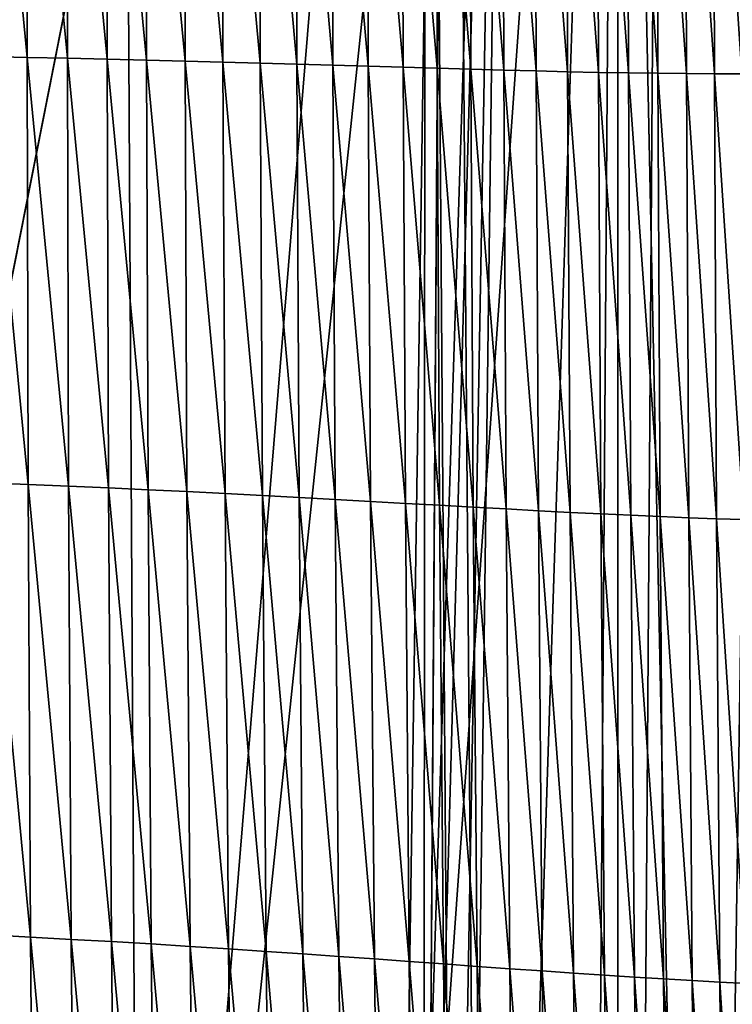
# Model space of a CAD drawing. Extents: x -65 to 446, y -88 to 1318.
# Tile 89 of 229: x 60.77 to 63.43, y -44.22 to -40.55. Entities that reach past the tile are written whole.
import ezdxf

# ---------------------------------------------------------------- set-up
doc = ezdxf.new("R2010")
doc.units = 0
doc.header["$LTSCALE"] = 65.185185
for name, color, linetype in [('1042', 7, 'CONTINUOUS'), ('1184', 7, 'CONTINUOUS'), ('1350', 7, 'CONTINUOUS'), ('1385', 7, 'CONTINUOUS'), ('1436', 7, 'CONTINUOUS'), ('1499', 7, 'CONTINUOUS'), ('815', 7, 'CONTINUOUS'), ('821', 7, 'CONTINUOUS'), ('922', 7, 'CONTINUOUS')]:
    doc.layers.add(name, color=color, linetype=linetype)

msp = doc.modelspace()

# ---------------------------------------------------------------- linework, layer by layer
at = {"layer": '1042', "color": 7, "linetype": 'CONTINUOUS'}
for points in [[(63.9, -35.2556), (63, -35.2556), (63, -84.5502), (63.9, -35.2556)], [(63.9, -35.2556), (63, -84.5502), (63.9, -84.5502, 0), (63.9, -35.2556)]]:
    msp.add_3dface(points, dxfattribs=at)
at = {"layer": '1184', "color": 7, "linetype": 'CONTINUOUS'}
for points in [[(63, -35.2556), (63, -35.3463, -5.1962), (63, -84.5502, -0.4), (63, -35.2556)], [(63, -35.2556), (63, -84.5502, -0.4), (63, -84.5502), (63, -35.2556)], [(63, -35.3463, -5.1962), (63, -85.2565, -5.1962), (63, -84.5502, -0.4), (63, -35.3463, -5.1962)]]:
    msp.add_3dface(points, dxfattribs=at)
at = {"layer": '1350', "color": 7, "linetype": 'CONTINUOUS'}
for points in [[(63, -35.3556), (63, -83.7043, 5.1962), (63, -35.2649, 5.1962), (63, -35.3556)], [(63, -83.7043, 5.1962), (63, -35.3556), (63, -83.8222), (63, -83.7043, 5.1962)]]:
    msp.add_3dface(points, dxfattribs=at)
at = {"layer": '1385', "color": 7, "linetype": 'CONTINUOUS'}
for points in [[(57.5549, -33.8057, 11.7864), (62.2831, -33.7172, 6.7175), (59.9522, -45.5035, 9.8465), (57.5549, -33.8057, 11.7864)], [(62.2831, -33.7172, 6.7175), (62.2614, -83.4279, 6.757), (59.9522, -45.5035, 9.8465), (62.2831, -33.7172, 6.7175)], [(62.2614, -83.4279, 6.757), (62.2831, -33.7172, 6.7175), (62.6548, -83.5666, 5.9879), (62.2614, -83.4279, 6.757)], [(62.6548, -83.5666, 5.9879), (62.2831, -33.7172, 6.7175), (63, -35.2649, 5.1962), (62.6548, -83.5666, 5.9879)], [(63, -83.7043, 5.1962), (62.6548, -83.5666, 5.9879), (63, -35.2649, 5.1962), (63, -83.7043, 5.1962)]]:
    msp.add_3dface(points, dxfattribs=at)
at = {"layer": '1436', "color": 7, "linetype": 'CONTINUOUS'}
for points in [[(63, -83.8222), (63, -35.3556), (64.0001, -83.8222), (63, -83.8222)], [(64.0001, -83.8222), (63, -35.3556), (64, -35.3556), (64.0001, -83.8222)]]:
    msp.add_3dface(points, dxfattribs=at)
at = {"layer": '1499', "color": 7, "linetype": 'CONTINUOUS'}
for points in [[(62.3226, -39.1737, 10.9391), (62.4518, -40.736, 10.8136), (62.4475, -39.1727, 10.7483), (62.3226, -39.1737, 10.9391)], [(62.4475, -39.1727, 10.7483), (62.5745, -40.7393, 10.6186), (62.57, -39.1714, 10.5569), (62.4475, -39.1727, 10.7483)], [(62.4518, -40.736, 10.8136), (62.5745, -40.7393, 10.6186), (62.4475, -39.1727, 10.7483), (62.4518, -40.736, 10.8136)], [(62.57, -39.1714, 10.5569), (62.6947, -40.7424, 10.4233), (62.6901, -39.1699, 10.3651), (62.57, -39.1714, 10.5569)], [(62.5745, -40.7393, 10.6186), (62.6947, -40.7424, 10.4233), (62.57, -39.1714, 10.5569), (62.5745, -40.7393, 10.6186)], [(62.6901, -39.1699, 10.3651), (62.8123, -40.7451, 10.228), (62.8077, -39.1682, 10.1732), (62.6901, -39.1699, 10.3651)], [(62.6947, -40.7424, 10.4233), (62.8123, -40.7451, 10.228), (62.6901, -39.1699, 10.3651), (62.6947, -40.7424, 10.4233)], [(62.8077, -39.1682, 10.1732), (62.9272, -40.7475, 10.0329), (62.9226, -39.1661, 9.9814), (62.8077, -39.1682, 10.1732)], [(62.8123, -40.7451, 10.228), (62.9272, -40.7475, 10.0329), (62.8077, -39.1682, 10.1732), (62.8123, -40.7451, 10.228)], [(62.9226, -39.1661, 9.9814), (63.0393, -40.7495, 9.8384), (63.0347, -39.1637, 9.7901), (62.9226, -39.1661, 9.9814)], [(62.9272, -40.7475, 10.0329), (63.0393, -40.7495, 9.8384), (62.9226, -39.1661, 9.9814), (62.9272, -40.7475, 10.0329)], [(63.0347, -39.1637, 9.7901), (63.1486, -40.7511, 9.6448), (63.1441, -39.1609, 9.5995), (63.0347, -39.1637, 9.7901)], [(63.0393, -40.7495, 9.8384), (63.1486, -40.7511, 9.6448), (63.0347, -39.1637, 9.7901), (63.0393, -40.7495, 9.8384)], [(63.1441, -39.1609, 9.5995), (63.2551, -40.7522, 9.4524), (63.2508, -39.1577, 9.4101), (63.1441, -39.1609, 9.5995)], [(63.1486, -40.7511, 9.6448), (63.2551, -40.7522, 9.4524), (63.1441, -39.1609, 9.5995), (63.1486, -40.7511, 9.6448)], [(63.2508, -39.1577, 9.4101), (63.3592, -40.7528, 9.2616), (63.355, -39.154, 9.222), (63.2508, -39.1577, 9.4101)], [(63.2551, -40.7522, 9.4524), (63.3592, -40.7528, 9.2616), (63.2508, -39.1577, 9.4101), (63.2551, -40.7522, 9.4524)], [(63.355, -39.154, 9.222), (63.4609, -40.7529, 9.0724), (63.4569, -39.1498, 9.0353), (63.355, -39.154, 9.222)], [(63.3592, -40.7528, 9.2616), (63.4609, -40.7529, 9.0724), (63.355, -39.154, 9.222), (63.3592, -40.7528, 9.2616)], [(60.6492, -40.6889, 13.1997), (60.7999, -40.6918, 13.0322), (60.6541, -39.1841, 13.09), (60.6492, -40.6889, 13.1997)], [(60.6541, -39.1841, 13.09), (60.7999, -40.6918, 13.0322), (60.8036, -39.1826, 12.9252), (60.6541, -39.1841, 13.09)], [(60.7999, -40.6918, 13.0322), (60.9494, -40.6949, 12.8617), (60.8036, -39.1826, 12.9252), (60.7999, -40.6918, 13.0322)], [(60.8036, -39.1826, 12.9252), (60.9494, -40.6949, 12.8617), (60.9518, -39.1813, 12.7576), (60.8036, -39.1826, 12.9252)], [(60.9494, -40.6949, 12.8617), (61.0976, -40.6982, 12.6882), (60.9518, -39.1813, 12.7576), (60.9494, -40.6949, 12.8617)], [(60.9518, -39.1813, 12.7576), (61.0976, -40.6982, 12.6882), (61.0989, -39.1802, 12.5871), (60.9518, -39.1813, 12.7576)], [(61.0976, -40.6982, 12.6882), (61.2439, -40.7016, 12.5114), (61.0989, -39.1802, 12.5871), (61.0976, -40.6982, 12.6882)], [(61.0989, -39.1802, 12.5871), (61.2439, -40.7016, 12.5114), (61.244, -39.1792, 12.4135), (61.0989, -39.1802, 12.5871)], [(61.2439, -40.7016, 12.5114), (61.3876, -40.7053, 12.3313), (61.244, -39.1792, 12.4135), (61.2439, -40.7016, 12.5114)], [(61.244, -39.1792, 12.4135), (61.3876, -40.7053, 12.3313), (61.3868, -39.1784, 12.2368), (61.244, -39.1792, 12.4135)], [(61.3868, -39.1784, 12.2368), (61.5288, -40.7092, 12.1484), (61.5272, -39.1777, 12.0573), (61.3868, -39.1784, 12.2368)], [(61.3876, -40.7053, 12.3313), (61.5288, -40.7092, 12.1484), (61.3868, -39.1784, 12.2368), (61.3876, -40.7053, 12.3313)], [(61.5272, -39.1777, 12.0573), (61.6676, -40.7131, 11.9629), (61.6654, -39.1771, 11.8754), (61.5272, -39.1777, 12.0573)], [(61.5288, -40.7092, 12.1484), (61.6676, -40.7131, 11.9629), (61.5272, -39.1777, 12.0573), (61.5288, -40.7092, 12.1484)], [(61.6654, -39.1771, 11.8754), (61.804, -40.7171, 11.7751), (61.8012, -39.1765, 11.6913), (61.6654, -39.1771, 11.8754)], [(61.6676, -40.7131, 11.9629), (61.804, -40.7171, 11.7751), (61.6654, -39.1771, 11.8754), (61.6676, -40.7131, 11.9629)], [(61.8012, -39.1765, 11.6913), (61.938, -40.721, 11.5855), (61.9348, -39.1759, 11.5054), (61.8012, -39.1765, 11.6913)], [(61.804, -40.7171, 11.7751), (61.938, -40.721, 11.5855), (61.8012, -39.1765, 11.6913), (61.804, -40.7171, 11.7751)], [(61.9348, -39.1759, 11.5054), (62.0698, -40.725, 11.3942), (62.0662, -39.1753, 11.3179), (61.9348, -39.1759, 11.5054)], [(61.938, -40.721, 11.5855), (62.0698, -40.725, 11.3942), (61.9348, -39.1759, 11.5054), (61.938, -40.721, 11.5855)], [(62.0662, -39.1753, 11.3179), (62.1993, -40.7288, 11.2017), (62.1955, -39.1746, 11.129), (62.0662, -39.1753, 11.3179)], [(62.0698, -40.725, 11.3942), (62.1993, -40.7288, 11.2017), (62.0662, -39.1753, 11.3179), (62.0698, -40.725, 11.3942)], [(62.1955, -39.1746, 11.129), (62.3267, -40.7325, 11.0081), (62.3226, -39.1737, 10.9391), (62.1955, -39.1746, 11.129)], [(62.1993, -40.7288, 11.2017), (62.3267, -40.7325, 11.0081), (62.1955, -39.1746, 11.129), (62.1993, -40.7288, 11.2017)], [(62.3267, -40.7325, 11.0081), (62.4518, -40.736, 10.8136), (62.3226, -39.1737, 10.9391), (62.3267, -40.7325, 11.0081)], [(60.651, -42.2767, 13.3178), (60.8028, -42.2828, 13.1474), (60.6492, -40.6889, 13.1997), (60.651, -42.2767, 13.3178)], [(60.6492, -40.6889, 13.1997), (60.8028, -42.2828, 13.1474), (60.7999, -40.6918, 13.0322), (60.6492, -40.6889, 13.1997)], [(60.8028, -42.2828, 13.1474), (60.9533, -42.2891, 12.9739), (60.7999, -40.6918, 13.0322), (60.8028, -42.2828, 13.1474)], [(60.7999, -40.6918, 13.0322), (60.9533, -42.2891, 12.9739), (60.9494, -40.6949, 12.8617), (60.7999, -40.6918, 13.0322)], [(60.9533, -42.2891, 12.9739), (61.1026, -42.2957, 12.7972), (60.9494, -40.6949, 12.8617), (60.9533, -42.2891, 12.9739)], [(60.9494, -40.6949, 12.8617), (61.1026, -42.2957, 12.7972), (61.0976, -40.6982, 12.6882), (60.9494, -40.6949, 12.8617)], [(61.1026, -42.2957, 12.7972), (61.2499, -42.3024, 12.6171), (61.0976, -40.6982, 12.6882), (61.1026, -42.2957, 12.7972)], [(61.0976, -40.6982, 12.6882), (61.2499, -42.3024, 12.6171), (61.2439, -40.7016, 12.5114), (61.0976, -40.6982, 12.6882)], [(61.2499, -42.3024, 12.6171), (61.3944, -42.3095, 12.4336), (61.2439, -40.7016, 12.5114), (61.2499, -42.3024, 12.6171)], [(61.2439, -40.7016, 12.5114), (61.3944, -42.3095, 12.4336), (61.3876, -40.7053, 12.3313), (61.2439, -40.7016, 12.5114)], [(61.3944, -42.3095, 12.4336), (61.5363, -42.3167, 12.247), (61.3876, -40.7053, 12.3313), (61.3944, -42.3095, 12.4336)], [(61.3876, -40.7053, 12.3313), (61.5363, -42.3167, 12.247), (61.5288, -40.7092, 12.1484), (61.3876, -40.7053, 12.3313)], [(61.5363, -42.3167, 12.247), (61.6756, -42.324, 12.0578), (61.5288, -40.7092, 12.1484), (61.5363, -42.3167, 12.247)], [(61.5288, -40.7092, 12.1484), (61.6756, -42.324, 12.0578), (61.6676, -40.7131, 11.9629), (61.5288, -40.7092, 12.1484)], [(61.6756, -42.324, 12.0578), (61.8123, -42.3314, 11.8663), (61.6676, -40.7131, 11.9629), (61.6756, -42.324, 12.0578)], [(61.6676, -40.7131, 11.9629), (61.8123, -42.3314, 11.8663), (61.804, -40.7171, 11.7751), (61.6676, -40.7131, 11.9629)], [(61.8123, -42.3314, 11.8663), (61.9466, -42.3388, 11.6727), (61.804, -40.7171, 11.7751), (61.8123, -42.3314, 11.8663)], [(61.804, -40.7171, 11.7751), (61.9466, -42.3388, 11.6727), (61.938, -40.721, 11.5855), (61.804, -40.7171, 11.7751)], [(61.9466, -42.3388, 11.6727), (62.0786, -42.3461, 11.4776), (61.938, -40.721, 11.5855), (61.9466, -42.3388, 11.6727)], [(61.938, -40.721, 11.5855), (62.0786, -42.3461, 11.4776), (62.0698, -40.725, 11.3942), (61.938, -40.721, 11.5855)], [(62.0786, -42.3461, 11.4776), (62.2084, -42.3534, 11.2812), (62.0698, -40.725, 11.3942), (62.0786, -42.3461, 11.4776)], [(62.0698, -40.725, 11.3942), (62.2084, -42.3534, 11.2812), (62.1993, -40.7288, 11.2017), (62.0698, -40.725, 11.3942)], [(62.2084, -42.3534, 11.2812), (62.3358, -42.3605, 11.0838), (62.1993, -40.7288, 11.2017), (62.2084, -42.3534, 11.2812)], [(62.1993, -40.7288, 11.2017), (62.3358, -42.3605, 11.0838), (62.3267, -40.7325, 11.0081), (62.1993, -40.7288, 11.2017)], [(62.3358, -42.3605, 11.0838), (62.461, -42.3674, 10.8855), (62.3267, -40.7325, 11.0081), (62.3358, -42.3605, 11.0838)], [(62.3267, -40.7325, 11.0081), (62.461, -42.3674, 10.8855), (62.4518, -40.736, 10.8136), (62.3267, -40.7325, 11.0081)], [(62.461, -42.3674, 10.8855), (62.5837, -42.3741, 10.6868), (62.4518, -40.736, 10.8136), (62.461, -42.3674, 10.8855)], [(62.4518, -40.736, 10.8136), (62.5837, -42.3741, 10.6868), (62.5745, -40.7393, 10.6186), (62.4518, -40.736, 10.8136)], [(62.5837, -42.3741, 10.6868), (62.7039, -42.3805, 10.4878), (62.5745, -40.7393, 10.6186), (62.5837, -42.3741, 10.6868)], [(62.5745, -40.7393, 10.6186), (62.7039, -42.3805, 10.4878), (62.6947, -40.7424, 10.4233), (62.5745, -40.7393, 10.6186)], [(62.7039, -42.3805, 10.4878), (62.8214, -42.3866, 10.289), (62.6947, -40.7424, 10.4233), (62.7039, -42.3805, 10.4878)], [(62.6947, -40.7424, 10.4233), (62.8214, -42.3866, 10.289), (62.8123, -40.7451, 10.228), (62.6947, -40.7424, 10.4233)], [(62.8214, -42.3866, 10.289), (62.9362, -42.3923, 10.0905), (62.8123, -40.7451, 10.228), (62.8214, -42.3866, 10.289)], [(62.8123, -40.7451, 10.228), (62.9362, -42.3923, 10.0905), (62.9272, -40.7475, 10.0329), (62.8123, -40.7451, 10.228)], [(62.9362, -42.3923, 10.0905), (63.0481, -42.3976, 9.8927), (62.9272, -40.7475, 10.0329), (62.9362, -42.3923, 10.0905)], [(62.9272, -40.7475, 10.0329), (63.0481, -42.3976, 9.8927), (63.0393, -40.7495, 9.8384), (62.9272, -40.7475, 10.0329)], [(63.0481, -42.3976, 9.8927), (63.1572, -42.4024, 9.6959), (63.0393, -40.7495, 9.8384), (63.0481, -42.3976, 9.8927)], [(63.0393, -40.7495, 9.8384), (63.1572, -42.4024, 9.6959), (63.1486, -40.7511, 9.6448), (63.0393, -40.7495, 9.8384)], [(63.1572, -42.4024, 9.6959), (63.2634, -42.4067, 9.5005), (63.1486, -40.7511, 9.6448), (63.1572, -42.4024, 9.6959)], [(63.1486, -40.7511, 9.6448), (63.2634, -42.4067, 9.5005), (63.2551, -40.7522, 9.4524), (63.1486, -40.7511, 9.6448)], [(63.2634, -42.4067, 9.5005), (63.3672, -42.4104, 9.3069), (63.2551, -40.7522, 9.4524), (63.2634, -42.4067, 9.5005)], [(63.2551, -40.7522, 9.4524), (63.3672, -42.4104, 9.3069), (63.3592, -40.7528, 9.2616), (63.2551, -40.7522, 9.4524)], [(63.3672, -42.4104, 9.3069), (63.4687, -42.4136, 9.115), (63.3592, -40.7528, 9.2616), (63.3672, -42.4104, 9.3069)], [(63.3592, -40.7528, 9.2616), (63.4687, -42.4136, 9.115), (63.4609, -40.7529, 9.0724), (63.3592, -40.7528, 9.2616)], [(60.6592, -43.9611, 13.4455), (60.8119, -43.9691, 13.272), (60.651, -42.2767, 13.3178), (60.6592, -43.9611, 13.4455)], [(60.651, -42.2767, 13.3178), (60.8119, -43.9691, 13.272), (60.8028, -42.2828, 13.1474), (60.651, -42.2767, 13.3178)], [(60.8119, -43.9691, 13.272), (60.9635, -43.9773, 13.0954), (60.8028, -42.2828, 13.1474), (60.8119, -43.9691, 13.272)], [(60.8028, -42.2828, 13.1474), (60.9635, -43.9773, 13.0954), (60.9533, -42.2891, 12.9739), (60.8028, -42.2828, 13.1474)], [(60.9635, -43.9773, 13.0954), (61.1137, -43.9857, 12.9154), (60.9533, -42.2891, 12.9739), (60.9635, -43.9773, 13.0954)], [(60.9533, -42.2891, 12.9739), (61.1137, -43.9857, 12.9154), (61.1026, -42.2957, 12.7972), (60.9533, -42.2891, 12.9739)], [(61.1137, -43.9857, 12.9154), (61.2618, -43.9945, 12.7318), (61.1026, -42.2957, 12.7972), (61.1137, -43.9857, 12.9154)], [(61.1026, -42.2957, 12.7972), (61.2618, -43.9945, 12.7318), (61.2499, -42.3024, 12.6171), (61.1026, -42.2957, 12.7972)], [(61.2618, -43.9945, 12.7318), (61.407, -44.0035, 12.5446), (61.2499, -42.3024, 12.6171), (61.2618, -43.9945, 12.7318)], [(61.2499, -42.3024, 12.6171), (61.407, -44.0035, 12.5446), (61.3944, -42.3095, 12.4336), (61.2499, -42.3024, 12.6171)], [(61.407, -44.0035, 12.5446), (61.5494, -44.0128, 12.3543), (61.3944, -42.3095, 12.4336), (61.407, -44.0035, 12.5446)], [(61.3944, -42.3095, 12.4336), (61.5494, -44.0128, 12.3543), (61.5363, -42.3167, 12.247), (61.3944, -42.3095, 12.4336)], [(61.5494, -44.0128, 12.3543), (61.6891, -44.0221, 12.1612), (61.5363, -42.3167, 12.247), (61.5494, -44.0128, 12.3543)], [(61.5363, -42.3167, 12.247), (61.6891, -44.0221, 12.1612), (61.6756, -42.324, 12.0578), (61.5363, -42.3167, 12.247)], [(61.6891, -44.0221, 12.1612), (61.8261, -44.0316, 11.9657), (61.6756, -42.324, 12.0578), (61.6891, -44.0221, 12.1612)], [(61.6756, -42.324, 12.0578), (61.8261, -44.0316, 11.9657), (61.8123, -42.3314, 11.8663), (61.6756, -42.324, 12.0578)], [(61.8261, -44.0316, 11.9657), (61.9606, -44.0411, 11.7682), (61.8123, -42.3314, 11.8663), (61.8261, -44.0316, 11.9657)], [(61.8123, -42.3314, 11.8663), (61.9606, -44.0411, 11.7682), (61.9466, -42.3388, 11.6727), (61.8123, -42.3314, 11.8663)], [(61.9606, -44.0411, 11.7682), (62.0926, -44.0505, 11.5691), (61.9466, -42.3388, 11.6727), (61.9606, -44.0411, 11.7682)], [(61.9466, -42.3388, 11.6727), (62.0926, -44.0505, 11.5691), (62.0786, -42.3461, 11.4776), (61.9466, -42.3388, 11.6727)], [(62.0926, -44.0505, 11.5691), (62.2224, -44.0599, 11.3687), (62.0786, -42.3461, 11.4776), (62.0926, -44.0505, 11.5691)], [(62.0786, -42.3461, 11.4776), (62.2224, -44.0599, 11.3687), (62.2084, -42.3534, 11.2812), (62.0786, -42.3461, 11.4776)], [(62.2224, -44.0599, 11.3687), (62.3498, -44.069, 11.1672), (62.2084, -42.3534, 11.2812), (62.2224, -44.0599, 11.3687)], [(62.2084, -42.3534, 11.2812), (62.3498, -44.069, 11.1672), (62.3358, -42.3605, 11.0838), (62.2084, -42.3534, 11.2812)], [(62.3498, -44.069, 11.1672), (62.4749, -44.078, 10.9651), (62.3358, -42.3605, 11.0838), (62.3498, -44.069, 11.1672)], [(62.3358, -42.3605, 11.0838), (62.4749, -44.078, 10.9651), (62.461, -42.3674, 10.8855), (62.3358, -42.3605, 11.0838)], [(62.4749, -44.078, 10.9651), (62.5975, -44.0868, 10.7625), (62.461, -42.3674, 10.8855), (62.4749, -44.078, 10.9651)], [(62.461, -42.3674, 10.8855), (62.5975, -44.0868, 10.7625), (62.5837, -42.3741, 10.6868), (62.461, -42.3674, 10.8855)], [(62.5975, -44.0868, 10.7625), (62.7176, -44.0952, 10.5598), (62.5837, -42.3741, 10.6868), (62.5975, -44.0868, 10.7625)], [(62.5837, -42.3741, 10.6868), (62.7176, -44.0952, 10.5598), (62.7039, -42.3805, 10.4878), (62.5837, -42.3741, 10.6868)], [(62.7176, -44.0952, 10.5598), (62.8349, -44.1033, 10.3572), (62.7039, -42.3805, 10.4878), (62.7176, -44.0952, 10.5598)], [(62.7039, -42.3805, 10.4878), (62.8349, -44.1033, 10.3572), (62.8214, -42.3866, 10.289), (62.7039, -42.3805, 10.4878)], [(62.8349, -44.1033, 10.3572), (62.9495, -44.1109, 10.1551), (62.8214, -42.3866, 10.289), (62.8349, -44.1033, 10.3572)], [(62.8214, -42.3866, 10.289), (62.9495, -44.1109, 10.1551), (62.9362, -42.3923, 10.0905), (62.8214, -42.3866, 10.289)], [(62.9495, -44.1109, 10.1551), (63.0611, -44.1182, 9.9539), (62.9362, -42.3923, 10.0905), (62.9495, -44.1109, 10.1551)], [(62.9362, -42.3923, 10.0905), (63.0611, -44.1182, 9.9539), (63.0481, -42.3976, 9.8927), (62.9362, -42.3923, 10.0905)], [(63.0611, -44.1182, 9.9539), (63.1698, -44.1249, 9.7538), (63.0481, -42.3976, 9.8927), (63.0611, -44.1182, 9.9539)], [(63.0481, -42.3976, 9.8927), (63.1698, -44.1249, 9.7538), (63.1572, -42.4024, 9.6959), (63.0481, -42.3976, 9.8927)], [(63.1698, -44.1249, 9.7538), (63.2757, -44.131, 9.5552), (63.1572, -42.4024, 9.6959), (63.1698, -44.1249, 9.7538)], [(63.1572, -42.4024, 9.6959), (63.2757, -44.131, 9.5552), (63.2634, -42.4067, 9.5005), (63.1572, -42.4024, 9.6959)], [(63.2757, -44.131, 9.5552), (63.3791, -44.1365, 9.3586), (63.2634, -42.4067, 9.5005), (63.2757, -44.131, 9.5552)], [(63.2634, -42.4067, 9.5005), (63.3791, -44.1365, 9.3586), (63.3672, -42.4104, 9.3069), (63.2634, -42.4067, 9.5005)], [(63.3791, -44.1365, 9.3586), (63.4802, -44.1414, 9.164), (63.3672, -42.4104, 9.3069), (63.3791, -44.1365, 9.3586)], [(63.3672, -42.4104, 9.3069), (63.4802, -44.1414, 9.164), (63.4687, -42.4136, 9.115), (63.3672, -42.4104, 9.3069)], [(60.6735, -45.7512, 13.5833), (60.8271, -45.7595, 13.4067), (60.6592, -43.9611, 13.4455), (60.6735, -45.7512, 13.5833)], [(60.6592, -43.9611, 13.4455), (60.8271, -45.7595, 13.4067), (60.8119, -43.9691, 13.272), (60.6592, -43.9611, 13.4455)], [(60.8271, -45.7595, 13.4067), (60.9795, -45.7681, 13.2267), (60.8119, -43.9691, 13.272), (60.8271, -45.7595, 13.4067)], [(60.8119, -43.9691, 13.272), (60.9795, -45.7681, 13.2267), (60.9635, -43.9773, 13.0954), (60.8119, -43.9691, 13.272)], [(60.9795, -45.7681, 13.2267), (61.1306, -45.7771, 13.0433), (60.9635, -43.9773, 13.0954), (60.9795, -45.7681, 13.2267)], [(60.9635, -43.9773, 13.0954), (61.1306, -45.7771, 13.0433), (61.1137, -43.9857, 12.9154), (60.9635, -43.9773, 13.0954)], [(61.1306, -45.7771, 13.0433), (61.2794, -45.7863, 12.8561), (61.1137, -43.9857, 12.9154), (61.1306, -45.7771, 13.0433)], [(61.1137, -43.9857, 12.9154), (61.2794, -45.7863, 12.8561), (61.2618, -43.9945, 12.7318), (61.1137, -43.9857, 12.9154)], [(61.2794, -45.7863, 12.8561), (61.4252, -45.7959, 12.6652), (61.2618, -43.9945, 12.7318), (61.2794, -45.7863, 12.8561)], [(61.2618, -43.9945, 12.7318), (61.4252, -45.7959, 12.6652), (61.407, -44.0035, 12.5446), (61.2618, -43.9945, 12.7318)], [(61.4252, -45.7959, 12.6652), (61.568, -45.8057, 12.4709), (61.407, -44.0035, 12.5446), (61.4252, -45.7959, 12.6652)], [(61.407, -44.0035, 12.5446), (61.568, -45.8057, 12.4709), (61.5494, -44.0128, 12.3543), (61.407, -44.0035, 12.5446)], [(61.568, -45.8057, 12.4709), (61.7079, -45.8156, 12.2738), (61.5494, -44.0128, 12.3543), (61.568, -45.8057, 12.4709)], [(61.5494, -44.0128, 12.3543), (61.7079, -45.8156, 12.2738), (61.6891, -44.0221, 12.1612), (61.5494, -44.0128, 12.3543)], [(61.7079, -45.8156, 12.2738), (61.8451, -45.8257, 12.0742), (61.6891, -44.0221, 12.1612), (61.7079, -45.8156, 12.2738)], [(61.6891, -44.0221, 12.1612), (61.8451, -45.8257, 12.0742), (61.8261, -44.0316, 11.9657), (61.6891, -44.0221, 12.1612)], [(61.8451, -45.8257, 12.0742), (61.9796, -45.8358, 11.8726), (61.8261, -44.0316, 11.9657), (61.8451, -45.8257, 12.0742)], [(61.8261, -44.0316, 11.9657), (61.9796, -45.8358, 11.8726), (61.9606, -44.0411, 11.7682), (61.8261, -44.0316, 11.9657)], [(61.9796, -45.8358, 11.8726), (62.1117, -45.8458, 11.6693), (61.9606, -44.0411, 11.7682), (61.9796, -45.8358, 11.8726)], [(61.9606, -44.0411, 11.7682), (62.1117, -45.8458, 11.6693), (62.0926, -44.0505, 11.5691), (61.9606, -44.0411, 11.7682)], [(62.1117, -45.8458, 11.6693), (62.2413, -45.8558, 11.4647), (62.0926, -44.0505, 11.5691), (62.1117, -45.8458, 11.6693)], [(62.0926, -44.0505, 11.5691), (62.2413, -45.8558, 11.4647), (62.2224, -44.0599, 11.3687), (62.0926, -44.0505, 11.5691)], [(62.2413, -45.8558, 11.4647), (62.3686, -45.8656, 11.2591), (62.2224, -44.0599, 11.3687), (62.2413, -45.8558, 11.4647)], [(62.2224, -44.0599, 11.3687), (62.3686, -45.8656, 11.2591), (62.3498, -44.069, 11.1672), (62.2224, -44.0599, 11.3687)], [(62.3686, -45.8656, 11.2591), (62.4935, -45.8752, 11.0529), (62.3498, -44.069, 11.1672), (62.3686, -45.8656, 11.2591)], [(62.3498, -44.069, 11.1672), (62.4935, -45.8752, 11.0529), (62.4749, -44.078, 10.9651), (62.3498, -44.069, 11.1672)], [(62.4935, -45.8752, 11.0529), (62.6159, -45.8845, 10.8463), (62.4749, -44.078, 10.9651), (62.4935, -45.8752, 11.0529)], [(62.4749, -44.078, 10.9651), (62.6159, -45.8845, 10.8463), (62.5975, -44.0868, 10.7625), (62.4749, -44.078, 10.9651)], [(62.6159, -45.8845, 10.8463), (62.7357, -45.8935, 10.6396), (62.5975, -44.0868, 10.7625), (62.6159, -45.8845, 10.8463)], [(62.5975, -44.0868, 10.7625), (62.7357, -45.8935, 10.6396), (62.7176, -44.0952, 10.5598), (62.5975, -44.0868, 10.7625)], [(62.7357, -45.8935, 10.6396), (62.8527, -45.9021, 10.4332), (62.7176, -44.0952, 10.5598), (62.7357, -45.8935, 10.6396)], [(62.7176, -44.0952, 10.5598), (62.8527, -45.9021, 10.4332), (62.8349, -44.1033, 10.3572), (62.7176, -44.0952, 10.5598)], [(62.8527, -45.9021, 10.4332), (62.967, -45.9103, 10.2274), (62.8349, -44.1033, 10.3572), (62.8527, -45.9021, 10.4332)], [(62.8349, -44.1033, 10.3572), (62.967, -45.9103, 10.2274), (62.9495, -44.1109, 10.1551), (62.8349, -44.1033, 10.3572)], [(62.967, -45.9103, 10.2274), (63.0782, -45.918, 10.0226), (62.9495, -44.1109, 10.1551), (62.967, -45.9103, 10.2274)], [(62.9495, -44.1109, 10.1551), (63.0782, -45.918, 10.0226), (63.0611, -44.1182, 9.9539), (62.9495, -44.1109, 10.1551)], [(63.0782, -45.918, 10.0226), (63.1864, -45.9251, 9.819), (63.0611, -44.1182, 9.9539), (63.0782, -45.918, 10.0226)], [(63.0611, -44.1182, 9.9539), (63.1864, -45.9251, 9.819), (63.1698, -44.1249, 9.7538), (63.0611, -44.1182, 9.9539)], [(63.1864, -45.9251, 9.819), (63.2918, -45.9316, 9.6172), (63.1698, -44.1249, 9.7538), (63.1864, -45.9251, 9.819)], [(63.1698, -44.1249, 9.7538), (63.2918, -45.9316, 9.6172), (63.2757, -44.131, 9.5552), (63.1698, -44.1249, 9.7538)], [(63.2918, -45.9316, 9.6172), (63.3947, -45.9375, 9.4175), (63.2757, -44.131, 9.5552), (63.2918, -45.9316, 9.6172)], [(63.2757, -44.131, 9.5552), (63.3947, -45.9375, 9.4175), (63.3791, -44.1365, 9.3586), (63.2757, -44.131, 9.5552)], [(63.3947, -45.9375, 9.4175), (63.4953, -45.9426, 9.2199), (63.3791, -44.1365, 9.3586), (63.3947, -45.9375, 9.4175)], [(63.3791, -44.1365, 9.3586), (63.4953, -45.9426, 9.2199), (63.4802, -44.1414, 9.164), (63.3791, -44.1365, 9.3586)]]:
    msp.add_3dface(points, dxfattribs=at)
at = {"layer": '815', "color": 7, "linetype": 'CONTINUOUS'}
for points in [[(63, -35.3463, -5.1962), (56.1491, -35.4752, -12.5773), (62.1253, -47.7096, -6.9984), (63, -35.3463, -5.1962)], [(63, -35.3463, -5.1962), (62.1253, -47.7096, -6.9984), (62.5, -50.6, -6.3048), (63, -35.3463, -5.1962)], [(63, -85.2565, -5.1962), (63, -35.3463, -5.1962), (62.5, -50.6, -6.3048), (63, -85.2565, -5.1962)], [(56.1491, -35.4752, -12.5773), (62.0905, -47.7159, -7.0582), (62.108, -47.7128, -7.0283), (56.1491, -35.4752, -12.5773)], [(62.0905, -47.7159, -7.0582), (56.1491, -35.4752, -12.5773), (60.7432, -47.0328, -8.9768), (62.0905, -47.7159, -7.0582)], [(62.1253, -47.7096, -6.9984), (56.1491, -35.4752, -12.5773), (62.108, -47.7128, -7.0283), (62.1253, -47.7096, -6.9984)]]:
    msp.add_3dface(points, dxfattribs=at)
at = {"layer": '821', "color": 7, "linetype": 'CONTINUOUS'}
for points in [[(62.0607, -77, 3.647), (58.9091, -35.1001, 8.9099), (57.5108, -77, 10.1167), (62.0607, -77, 3.647)], [(62.6, -35.2556, 0), (58.9091, -35.1001, 8.9099), (62.0607, -77, 3.647), (62.6, -35.2556, 0)], [(58.9091, -35.4112, -8.9099), (62.6, -35.2556, 0), (61.3149, -47.5567, -5.5437), (58.9091, -35.4112, -8.9099)], [(62.6, -35.2556, 0), (61.5655, -67.3546, -5), (61.3149, -47.5567, -5.5437), (62.6, -35.2556, 0)], [(62.6, -35.2556, 0), (61.8575, -77, -4.2614), (61.5655, -72.8454, -5), (62.6, -35.2556, 0)], [(62.6, -35.2556, 0), (61.5655, -72.8454, -5), (61.5655, -67.3546, -5), (62.6, -35.2556, 0)], [(61.8575, -77, -4.2614), (62.6, -35.2556, 0), (62.0607, -77, 3.647), (61.8575, -77, -4.2614)], [(56.0695, -46.5351, -11.0418), (58.9091, -35.4112, -8.9099), (61.3149, -47.5567, -5.5437), (56.0695, -46.5351, -11.0418)]]:
    msp.add_3dface(points, dxfattribs=at)
at = {"layer": '922', "color": 7, "linetype": 'CONTINUOUS'}
for points in [[(65.7686, -86.7078, -2.7114), (62.8001, -87.2398, -9.5999), (63.6176, -32, -8.4001), (65.7686, -86.7078, -2.7114)], [(63.6176, -32, -8.4001), (62.8001, -87.2398, -9.5999), (63.1796, -33.4277, -9.0719), (63.6176, -32, -8.4001)], [(63.1796, -33.4277, -9.0719), (62.8001, -87.2398, -9.5999), (62.3722, -34.1726, -10.1453), (63.1796, -33.4277, -9.0719)], [(61.143, -34.5, -11.4819), (62.3722, -34.1726, -10.1453), (61.2205, -48.186, -11.4062), (61.143, -34.5, -11.4819)], [(62.3722, -34.1726, -10.1453), (62.1278, -50.5052, -10.4363), (61.2205, -48.186, -11.4062), (62.3722, -34.1726, -10.1453)], [(62.8001, -87.2398, -9.5999), (62.1278, -70.0052, -10.4363), (62.3722, -34.1726, -10.1453), (62.8001, -87.2398, -9.5999)], [(62.3722, -34.1726, -10.1453), (62.1278, -70.0052, -10.4363), (62.1278, -50.5052, -10.4363), (62.3722, -34.1726, -10.1453)], [(59.4434, -34.5, -12.916), (61.143, -34.5, -11.4819), (58.2036, -46.8502, -13.7368), (59.4434, -34.5, -12.916)], [(58.2036, -46.8502, -13.7368), (61.143, -34.5, -11.4819), (61.2205, -48.186, -11.4062), (58.2036, -46.8502, -13.7368)]]:
    msp.add_3dface(points, dxfattribs=at)

doc.saveas('drawing.dxf')
